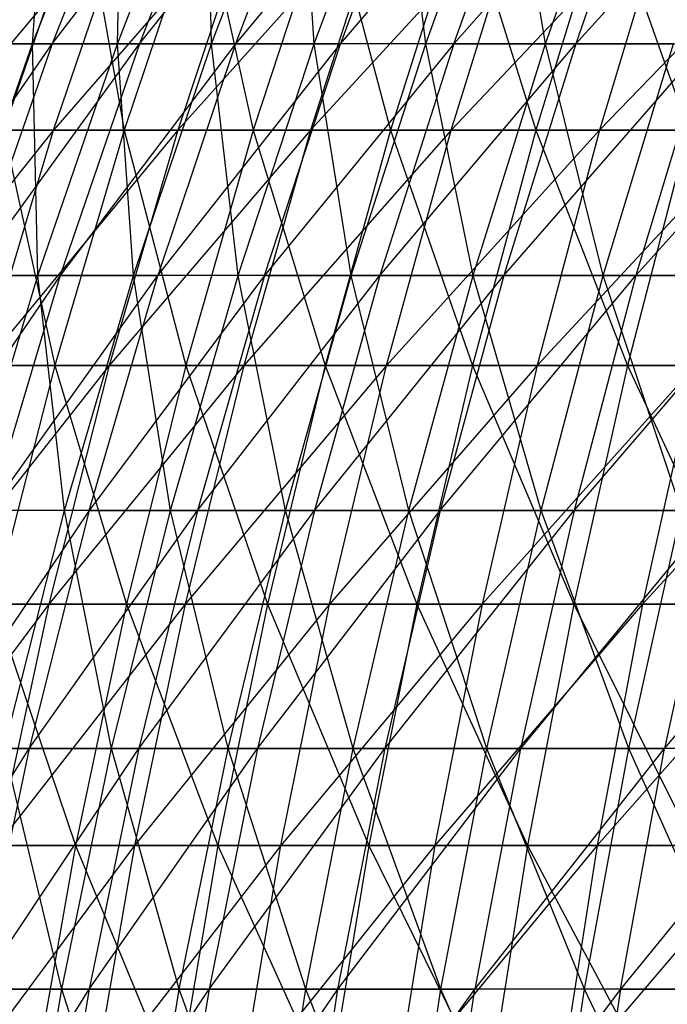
# Model space of a CAD drawing. Extents: x -125 to 125, y -143 to 0.
# Tile 184 of 256: x -49 to -42, y -71 to -61. Entities that reach past the tile are written whole.
import ezdxf

# ---------------------------------------------------------------- set-up
doc = ezdxf.new("R2010")
doc.units = 0
doc.header["$LTSCALE"] = 25.4
doc.layers.get('0').update_dxf_attribs({"linetype": 'CONTINUOUS'})

# ---------------------------------------------------------------- blocks, each defined once
blk = doc.blocks.new('NL2500027000_STL_3')
at = {"color": 0}
for p, q in [((-48.5577, -61.0807, 18.5895), (-47.6488, -58.7837, 18.2415)), ((-48.5577, -61.0807, 18.5895), (-47.6488, -58.7837, 18.2415)), ((-48.5577, -61.0807, 18.5895), (-48.3992, -58.7837, 16.1457)), ((-48.5577, -61.0807, 18.5895), (-48.3992, -58.7837, 16.1457)), ((-47.4542, -58.7837, -18.742), (-48.3594, -61.0807, -19.0995)), ((-48.3594, -61.0807, -19.0995), (-46.5915, -58.7837, -20.7941)), ((-47.4542, -58.7837, -18.742), (-48.3594, -61.0807, -19.0995)), ((-48.3594, -61.0807, -19.0995), (-46.5915, -58.7837, -20.7941)), ((-47.7006, -61.0807, 20.6898), (-46.8078, -58.7837, 20.3026)), ((-47.7006, -61.0807, 20.6898), (-46.8078, -58.7837, 20.3026)), ((-47.7006, -61.0807, 20.6898), (-47.6488, -58.7837, 18.2415)), ((-47.7006, -61.0807, 20.6898), (-47.6488, -58.7837, 18.2415)), ((-46.5915, -58.7837, -20.7941), (-47.4802, -61.0807, -21.1907)), ((-47.4802, -61.0807, -21.1907), (-45.6402, -58.7837, -22.8066)), ((-46.5915, -58.7837, -20.7941), (-47.4802, -61.0807, -21.1907)), ((-47.4802, -61.0807, -21.1907), (-45.6402, -58.7837, -22.8066)), ((-46.7527, -61.0807, 22.7508), (-46.8078, -58.7837, 20.3026)), ((-46.7527, -61.0807, 22.7508), (-46.8078, -58.7837, 20.3026)), ((-46.7527, -61.0807, 22.7508), (-45.8777, -58.7837, 22.325)), ((-46.7527, -61.0807, 22.7508), (-45.8777, -58.7837, 22.325)), ((-44.6019, -58.7837, -24.7757), (-46.5107, -61.0807, -23.2416)), ((-45.6402, -58.7837, -22.8066), (-46.5107, -61.0807, -23.2416)), ((-44.6019, -58.7837, -24.7757), (-46.5107, -61.0807, -23.2416)), ((-45.6402, -58.7837, -22.8066), (-46.5107, -61.0807, -23.2416)), ((-45.7159, -61.0807, 24.7685), (-45.8777, -58.7837, 22.325)), ((-45.7159, -61.0807, 24.7685), (-45.8777, -58.7837, 22.325)), ((-45.7159, -61.0807, 24.7685), (-44.8602, -58.7837, 24.3049)), ((-45.7159, -61.0807, 24.7685), (-44.8602, -58.7837, 24.3049)), ((-44.6019, -58.7837, -24.7757), (-45.4526, -61.0807, -25.2483)), ((-45.4526, -61.0807, -25.2483), (-43.4788, -58.7837, -26.6976)), ((-44.6019, -58.7837, -24.7757), (-45.4526, -61.0807, -25.2483)), ((-45.4526, -61.0807, -25.2483), (-43.4788, -58.7837, -26.6976)), ((-44.592, -61.0807, 26.739), (-44.8602, -58.7837, 24.3049)), ((-44.592, -61.0807, 26.739), (-44.8602, -58.7837, 24.3049)), ((-44.592, -61.0807, 26.739), (-43.7573, -58.7837, 26.2385)), ((-44.592, -61.0807, 26.739), (-43.7573, -58.7837, 26.2385)), ((-42.2728, -58.7837, -28.5687), (-44.3081, -61.0807, -27.2069)), ((-44.3081, -61.0807, -27.2069), (-43.4788, -58.7837, -26.6976)), ((-44.3081, -61.0807, -27.2069), (-43.4788, -58.7837, -26.6976)), ((-42.2728, -58.7837, -28.5687), (-44.3081, -61.0807, -27.2069)), ((-43.3832, -61.0807, 28.6586), (-43.7573, -58.7837, 26.2385)), ((-43.3832, -61.0807, 28.6586), (-43.7573, -58.7837, 26.2385)), ((-43.3832, -61.0807, 28.6586), (-42.5712, -58.7837, 28.1222)), ((-43.3832, -61.0807, 28.6586), (-42.5712, -58.7837, 28.1222)), ((-42.2728, -58.7837, -28.5687), (-43.0792, -61.0807, -29.1137)), ((-43.0792, -61.0807, -29.1137), (-40.9865, -58.7837, -30.3855)), ((-42.2728, -58.7837, -28.5687), (-43.0792, -61.0807, -29.1137)), ((-43.0792, -61.0807, -29.1137), (-40.9865, -58.7837, -30.3855)), ((-47.5504, -59.6165, -28.2475), (-49.5139, -61.9532, -26.6566)), ((-47.5504, -59.6165, -28.2475), (-49.5139, -61.9532, -26.6566)), ((-48.0469, -59.6165, 27.3945), (-48.851, -61.9532, 27.8529)), ((-48.0469, -59.6165, 27.3945), (-48.851, -61.9532, 27.8529)), ((-46.3173, -59.6165, -30.227), (-48.3462, -61.9532, -28.7203)), ((-48.3462, -61.9532, -28.7203), (-47.5504, -59.6165, -28.2475)), ((-46.3173, -59.6165, -30.227), (-48.3462, -61.9532, -28.7203)), ((-48.3462, -61.9532, -28.7203), (-47.5504, -59.6165, -28.2475)), ((-48.0469, -59.6165, 27.3945), (-47.6334, -61.9532, 29.8875)), ((-48.0469, -59.6165, 27.3945), (-47.6334, -61.9532, 29.8875)), ((-46.8494, -59.6165, 29.3956), (-47.6334, -61.9532, 29.8875)), ((-46.8494, -59.6165, 29.3956), (-47.6334, -61.9532, 29.8875)), ((-46.3173, -59.6165, -30.227), (-47.0925, -61.9532, -30.7328)), ((-45.0019, -59.6165, -32.1527), (-47.0925, -61.9532, -30.7328)), ((-46.3173, -59.6165, -30.227), (-47.0925, -61.9532, -30.7328)), ((-45.0019, -59.6165, -32.1527), (-47.0925, -61.9532, -30.7328)), ((-46.8494, -59.6165, 29.3956), (-46.3311, -61.9532, 31.869)), ((-46.8494, -59.6165, 29.3956), (-46.3311, -61.9532, 31.869)), ((-45.5685, -59.6165, 31.3445), (-46.3311, -61.9532, 31.869)), ((-45.5685, -59.6165, 31.3445), (-46.3311, -61.9532, 31.869)), ((-45.0019, -59.6165, -32.1527), (-45.755, -61.9532, -32.6908)), ((-43.6064, -59.6165, -34.0212), (-45.755, -61.9532, -32.6908)), ((-45.0019, -59.6165, -32.1527), (-45.755, -61.9532, -32.6908)), ((-43.6064, -59.6165, -34.0212), (-45.755, -61.9532, -32.6908)), ((-45.5685, -59.6165, 31.3445), (-44.9464, -61.9532, 33.7939)), ((-45.5685, -59.6165, 31.3445), (-44.9464, -61.9532, 33.7939)), ((-44.2066, -59.6165, 33.2376), (-44.9464, -61.9532, 33.7939)), ((-44.2066, -59.6165, 33.2376), (-44.9464, -61.9532, 33.7939)), ((-42.1334, -59.6165, -35.8293), (-44.3362, -61.9532, -34.5906)), ((-44.3362, -61.9532, -34.5906), (-43.6064, -59.6165, -34.0212)), ((-42.1334, -59.6165, -35.8293), (-44.3362, -61.9532, -34.5906)), ((-44.3362, -61.9532, -34.5906), (-43.6064, -59.6165, -34.0212)), ((-44.2066, -59.6165, 33.2376), (-43.4818, -61.9532, 35.6586)), ((-44.2066, -59.6165, 33.2376), (-43.4818, -61.9532, 35.6586)), ((-42.7661, -59.6165, 35.0717), (-43.4818, -61.9532, 35.6586)), ((-42.7661, -59.6165, 35.0717), (-43.4818, -61.9532, 35.6586)), ((-42.1334, -59.6165, -35.8293), (-42.8386, -61.9532, -36.4289)), ((-40.5856, -59.6165, -37.5736), (-42.8386, -61.9532, -36.4289)), ((-42.1334, -59.6165, -35.8293), (-42.8386, -61.9532, -36.4289)), ((-40.5856, -59.6165, -37.5736), (-42.8386, -61.9532, -36.4289)), ((-42.7661, -59.6165, 35.0717), (-41.9399, -61.9532, 37.4599)), ((-42.7661, -59.6165, 35.0717), (-41.9399, -61.9532, 37.4599)), ((-49.9737, -63.4167, -17.2576), (-48.3594, -61.0807, -19.0995)), ((-49.9737, -63.4167, -17.2576), (-48.3594, -61.0807, -19.0995)), ((-49.3751, -63.4167, 18.9024), (-48.5577, -61.0807, 18.5895)), ((-49.3751, -63.4167, 18.9024), (-48.5577, -61.0807, 18.5895)), ((-48.5577, -61.0807, 18.5895), (-49.3223, -61.0807, 16.4537)), ((-48.5577, -61.0807, 18.5895), (-49.3223, -61.0807, 16.4537)), ((-48.3594, -61.0807, -19.0995), (-49.1734, -63.4167, -19.421)), ((-49.1734, -63.4167, -19.421), (-47.4802, -61.0807, -21.1907)), ((-48.3594, -61.0807, -19.0995), (-49.1734, -63.4167, -19.421)), ((-49.1734, -63.4167, -19.421), (-47.4802, -61.0807, -21.1907)), ((-49.1464, -61.0807, -16.9719), (-48.3594, -61.0807, -19.0995)), ((-49.1464, -61.0807, -16.9719), (-48.3594, -61.0807, -19.0995)), ((-47.7006, -61.0807, 20.6898), (-48.5577, -61.0807, 18.5895)), ((-47.7006, -61.0807, 20.6898), (-48.5577, -61.0807, 18.5895)), ((-48.5036, -63.4167, 21.0381), (-48.5577, -61.0807, 18.5895)), ((-48.5036, -63.4167, 21.0381), (-48.5577, -61.0807, 18.5895)), ((-48.5036, -63.4167, 21.0381), (-47.7006, -61.0807, 20.6898)), ((-48.5036, -63.4167, 21.0381), (-47.7006, -61.0807, 20.6898)), ((-48.3594, -61.0807, -19.0995), (-47.4802, -61.0807, -21.1907)), ((-48.3594, -61.0807, -19.0995), (-47.4802, -61.0807, -21.1907)), ((-46.5107, -61.0807, -23.2416), (-48.2794, -63.4167, -21.5474)), ((-47.4802, -61.0807, -21.1907), (-48.2794, -63.4167, -21.5474)), ((-46.5107, -61.0807, -23.2416), (-48.2794, -63.4167, -21.5474)), ((-47.4802, -61.0807, -21.1907), (-48.2794, -63.4167, -21.5474)), ((-46.7527, -61.0807, 22.7508), (-47.7006, -61.0807, 20.6898)), ((-46.7527, -61.0807, 22.7508), (-47.7006, -61.0807, 20.6898)), ((-47.5397, -63.4167, 23.1338), (-47.7006, -61.0807, 20.6898)), ((-47.5397, -63.4167, 23.1338), (-47.7006, -61.0807, 20.6898)), ((-47.5397, -63.4167, 23.1338), (-46.7527, -61.0807, 22.7508)), ((-47.5397, -63.4167, 23.1338), (-46.7527, -61.0807, 22.7508)), ((-47.4802, -61.0807, -21.1907), (-46.5107, -61.0807, -23.2416)), ((-47.4802, -61.0807, -21.1907), (-46.5107, -61.0807, -23.2416)), ((-46.5107, -61.0807, -23.2416), (-47.2936, -63.4167, -23.6329)), ((-47.2936, -63.4167, -23.6329), (-45.4526, -61.0807, -25.2483)), ((-46.5107, -61.0807, -23.2416), (-47.2936, -63.4167, -23.6329)), ((-47.2936, -63.4167, -23.6329), (-45.4526, -61.0807, -25.2483)), ((-45.7159, -61.0807, 24.7685), (-46.7527, -61.0807, 22.7508)), ((-45.7159, -61.0807, 24.7685), (-46.7527, -61.0807, 22.7508)), ((-46.4854, -63.4167, 25.1854), (-46.7527, -61.0807, 22.7508)), ((-46.4854, -63.4167, 25.1854), (-46.7527, -61.0807, 22.7508)), ((-46.5107, -61.0807, -23.2416), (-45.4526, -61.0807, -25.2483)), ((-46.5107, -61.0807, -23.2416), (-45.4526, -61.0807, -25.2483)), ((-46.4854, -63.4167, 25.1854), (-45.7159, -61.0807, 24.7685)), ((-46.4854, -63.4167, 25.1854), (-45.7159, -61.0807, 24.7685)), ((-44.3081, -61.0807, -27.2069), (-46.2177, -63.4167, -25.6733)), ((-46.2177, -63.4167, -25.6733), (-45.4526, -61.0807, -25.2483)), ((-46.2177, -63.4167, -25.6733), (-45.4526, -61.0807, -25.2483)), ((-44.3081, -61.0807, -27.2069), (-46.2177, -63.4167, -25.6733)), ((-44.592, -61.0807, 26.739), (-45.7159, -61.0807, 24.7685)), ((-44.592, -61.0807, 26.739), (-45.7159, -61.0807, 24.7685)), ((-45.3426, -63.4167, 27.1891), (-45.7159, -61.0807, 24.7685)), ((-45.3426, -63.4167, 27.1891), (-45.7159, -61.0807, 24.7685)), ((-44.3081, -61.0807, -27.2069), (-45.4526, -61.0807, -25.2483)), ((-44.3081, -61.0807, -27.2069), (-45.4526, -61.0807, -25.2483)), ((-45.3426, -63.4167, 27.1891), (-44.592, -61.0807, 26.739)), ((-45.3426, -63.4167, 27.1891), (-44.592, -61.0807, 26.739)), ((-44.3081, -61.0807, -27.2069), (-45.0539, -63.4167, -27.6648)), ((-45.0539, -63.4167, -27.6648), (-43.0792, -61.0807, -29.1137)), ((-44.3081, -61.0807, -27.2069), (-45.0539, -63.4167, -27.6648)), ((-45.0539, -63.4167, -27.6648), (-43.0792, -61.0807, -29.1137)), ((-43.3832, -61.0807, 28.6586), (-44.592, -61.0807, 26.739)), ((-43.3832, -61.0807, 28.6586), (-44.592, -61.0807, 26.739)), ((-44.1135, -63.4167, 29.141), (-44.592, -61.0807, 26.739)), ((-44.1135, -63.4167, 29.141), (-44.592, -61.0807, 26.739)), ((-44.3081, -61.0807, -27.2069), (-43.0792, -61.0807, -29.1137)), ((-44.3081, -61.0807, -27.2069), (-43.0792, -61.0807, -29.1137)), ((-44.1135, -63.4167, 29.141), (-43.3832, -61.0807, 28.6586)), ((-44.1135, -63.4167, 29.141), (-43.3832, -61.0807, 28.6586)), ((-43.0792, -61.0807, -29.1137), (-43.8043, -63.4167, -29.6037)), ((-43.8043, -63.4167, -29.6037), (-41.7682, -61.0807, -30.965)), ((-43.0792, -61.0807, -29.1137), (-43.8043, -63.4167, -29.6037)), ((-43.8043, -63.4167, -29.6037), (-41.7682, -61.0807, -30.965)), ((-42.0918, -61.0807, 30.5237), (-43.3832, -61.0807, 28.6586)), ((-42.0918, -61.0807, 30.5237), (-43.3832, -61.0807, 28.6586)), ((-42.8004, -63.4167, 31.0375), (-43.3832, -61.0807, 28.6586)), ((-42.8004, -63.4167, 31.0375), (-43.3832, -61.0807, 28.6586)), ((-43.0792, -61.0807, -29.1137), (-41.7682, -61.0807, -30.965)), ((-43.0792, -61.0807, -29.1137), (-41.7682, -61.0807, -30.965)), ((-42.8004, -63.4167, 31.0375), (-42.0918, -61.0807, 30.5237)), ((-42.8004, -63.4167, 31.0375), (-42.0918, -61.0807, 30.5237)), ((-41.7682, -61.0807, -30.965), (-42.4713, -63.4167, -31.4863)), ((-42.4713, -63.4167, -31.4863), (-40.3778, -61.0807, -32.7575)), ((-41.7682, -61.0807, -30.965), (-42.4713, -63.4167, -31.4863)), ((-42.4713, -63.4167, -31.4863), (-40.3778, -61.0807, -32.7575)), ((-48.3462, -61.9532, -28.7203), (-50.2421, -64.3266, -27.0486)), ((-48.3462, -61.9532, -28.7203), (-50.2421, -64.3266, -27.0486)), ((-48.3462, -61.9532, -28.7203), (-49.5139, -61.9532, -26.6566)), ((-48.3462, -61.9532, -28.7203), (-49.5139, -61.9532, -26.6566)), ((-47.0925, -61.9532, -30.7328), (-49.0571, -64.3266, -29.1426)), ((-49.0571, -64.3266, -29.1426), (-48.3462, -61.9532, -28.7203)), ((-47.0925, -61.9532, -30.7328), (-49.0571, -64.3266, -29.1426)), ((-49.0571, -64.3266, -29.1426), (-48.3462, -61.9532, -28.7203)), ((-48.851, -61.9532, 27.8529), (-47.6334, -61.9532, 29.8875)), ((-48.851, -61.9532, 27.8529), (-47.6334, -61.9532, 29.8875)), ((-48.851, -61.9532, 27.8529), (-48.3339, -64.3266, 30.327)), ((-48.851, -61.9532, 27.8529), (-48.3339, -64.3266, 30.327)), ((-47.0925, -61.9532, -30.7328), (-48.3462, -61.9532, -28.7203)), ((-47.0925, -61.9532, -30.7328), (-48.3462, -61.9532, -28.7203)), ((-47.6334, -61.9532, 29.8875), (-48.3339, -64.3266, 30.327)), ((-47.6334, -61.9532, 29.8875), (-48.3339, -64.3266, 30.327)), ((-47.0925, -61.9532, -30.7328), (-47.785, -64.3266, -31.1848)), ((-45.755, -61.9532, -32.6908), (-47.785, -64.3266, -31.1848)), ((-47.0925, -61.9532, -30.7328), (-47.785, -64.3266, -31.1848)), ((-45.755, -61.9532, -32.6908), (-47.785, -64.3266, -31.1848)), ((-47.6334, -61.9532, 29.8875), (-46.3311, -61.9532, 31.869)), ((-47.6334, -61.9532, 29.8875), (-46.3311, -61.9532, 31.869)), ((-47.6334, -61.9532, 29.8875), (-47.0124, -64.3266, 32.3377)), ((-47.6334, -61.9532, 29.8875), (-47.0124, -64.3266, 32.3377)), ((-45.755, -61.9532, -32.6908), (-47.0925, -61.9532, -30.7328)), ((-45.755, -61.9532, -32.6908), (-47.0925, -61.9532, -30.7328)), ((-46.3311, -61.9532, 31.869), (-47.0124, -64.3266, 32.3377)), ((-46.3311, -61.9532, 31.869), (-47.0124, -64.3266, 32.3377)), ((-45.755, -61.9532, -32.6908), (-46.4278, -64.3266, -33.1715)), ((-44.3362, -61.9532, -34.5906), (-46.4278, -64.3266, -33.1715)), ((-45.755, -61.9532, -32.6908), (-46.4278, -64.3266, -33.1715)), ((-44.3362, -61.9532, -34.5906), (-46.4278, -64.3266, -33.1715)), ((-46.3311, -61.9532, 31.869), (-44.9464, -61.9532, 33.7939)), ((-46.3311, -61.9532, 31.869), (-44.9464, -61.9532, 33.7939)), ((-46.3311, -61.9532, 31.869), (-45.6074, -64.3266, 34.2908)), ((-46.3311, -61.9532, 31.869), (-45.6074, -64.3266, 34.2908)), ((-44.3362, -61.9532, -34.5906), (-45.755, -61.9532, -32.6908)), ((-44.3362, -61.9532, -34.5906), (-45.755, -61.9532, -32.6908)), ((-44.9464, -61.9532, 33.7939), (-45.6074, -64.3266, 34.2908)), ((-44.9464, -61.9532, 33.7939), (-45.6074, -64.3266, 34.2908)), ((-42.8386, -61.9532, -36.4289), (-44.9882, -64.3266, -35.0992)), ((-44.9882, -64.3266, -35.0992), (-44.3362, -61.9532, -34.5906)), ((-42.8386, -61.9532, -36.4289), (-44.9882, -64.3266, -35.0992)), ((-44.9882, -64.3266, -35.0992), (-44.3362, -61.9532, -34.5906)), ((-44.9464, -61.9532, 33.7939), (-43.4818, -61.9532, 35.6586)), ((-44.9464, -61.9532, 33.7939), (-43.4818, -61.9532, 35.6586)), ((-44.9464, -61.9532, 33.7939), (-44.1213, -64.3266, 36.183)), ((-44.9464, -61.9532, 33.7939), (-44.1213, -64.3266, 36.183)), ((-42.8386, -61.9532, -36.4289), (-44.3362, -61.9532, -34.5906)), ((-42.8386, -61.9532, -36.4289), (-44.3362, -61.9532, -34.5906)), ((-43.4818, -61.9532, 35.6586), (-44.1213, -64.3266, 36.183)), ((-43.4818, -61.9532, 35.6586), (-44.1213, -64.3266, 36.183)), ((-43.4818, -61.9532, 35.6586), (-41.9399, -61.9532, 37.4599)), ((-43.4818, -61.9532, 35.6586), (-41.9399, -61.9532, 37.4599)), ((-43.4818, -61.9532, 35.6586), (-42.5567, -64.3266, 38.0108)), ((-43.4818, -61.9532, 35.6586), (-42.5567, -64.3266, 38.0108)), ((-42.8386, -61.9532, -36.4289), (-43.4685, -64.3266, -36.9646)), ((-41.2648, -61.9532, -38.2024), (-43.4685, -64.3266, -36.9646)), ((-42.8386, -61.9532, -36.4289), (-43.4685, -64.3266, -36.9646)), ((-41.2648, -61.9532, -38.2024), (-43.4685, -64.3266, -36.9646)), ((-41.2648, -61.9532, -38.2024), (-42.8386, -61.9532, -36.4289)), ((-41.2648, -61.9532, -38.2024), (-42.8386, -61.9532, -36.4289)), ((-41.9399, -61.9532, 37.4599), (-42.5567, -64.3266, 38.0108)), ((-41.9399, -61.9532, 37.4599), (-42.5567, -64.3266, 38.0108)), ((-48.2794, -63.4167, -21.5474), (-49.8948, -65.7877, -19.706)), ((-48.2794, -63.4167, -21.5474), (-49.8948, -65.7877, -19.706)), ((-48.5036, -63.4167, 21.0381), (-49.3751, -63.4167, 18.9024)), ((-48.5036, -63.4167, 21.0381), (-49.3751, -63.4167, 18.9024)), ((-49.2152, -65.7877, 21.3468), (-48.5036, -63.4167, 21.0381)), ((-49.2152, -65.7877, 21.3468), (-48.5036, -63.4167, 21.0381)), ((-49.1734, -63.4167, -19.421), (-48.2794, -63.4167, -21.5474)), ((-49.1734, -63.4167, -19.421), (-48.2794, -63.4167, -21.5474)), ((-48.2794, -63.4167, -21.5474), (-48.9878, -65.7877, -21.8636)), ((-48.9878, -65.7877, -21.8636), (-47.2936, -63.4167, -23.6329)), ((-48.2794, -63.4167, -21.5474), (-48.9878, -65.7877, -21.8636)), ((-48.9878, -65.7877, -21.8636), (-47.2936, -63.4167, -23.6329)), ((-47.5397, -63.4167, 23.1338), (-48.5036, -63.4167, 21.0381)), ((-47.5397, -63.4167, 23.1338), (-48.5036, -63.4167, 21.0381)), ((-48.2372, -65.7877, 23.4732), (-48.5036, -63.4167, 21.0381)), ((-48.2372, -65.7877, 23.4732), (-48.5036, -63.4167, 21.0381)), ((-48.2794, -63.4167, -21.5474), (-47.2936, -63.4167, -23.6329)), ((-48.2794, -63.4167, -21.5474), (-47.2936, -63.4167, -23.6329)), ((-48.2372, -65.7877, 23.4732), (-47.5397, -63.4167, 23.1338)), ((-48.2372, -65.7877, 23.4732), (-47.5397, -63.4167, 23.1338)), ((-46.2177, -63.4167, -25.6733), (-47.9875, -65.7877, -23.9796)), ((-47.9875, -65.7877, -23.9796), (-47.2936, -63.4167, -23.6329)), ((-47.9875, -65.7877, -23.9796), (-47.2936, -63.4167, -23.6329)), ((-46.2177, -63.4167, -25.6733), (-47.9875, -65.7877, -23.9796)), ((-46.4854, -63.4167, 25.1854), (-47.5397, -63.4167, 23.1338)), ((-46.4854, -63.4167, 25.1854), (-47.5397, -63.4167, 23.1338)), ((-47.1674, -65.7877, 25.5549), (-47.5397, -63.4167, 23.1338)), ((-47.1674, -65.7877, 25.5549), (-47.5397, -63.4167, 23.1338)), ((-46.2177, -63.4167, -25.6733), (-47.2936, -63.4167, -23.6329)), ((-46.2177, -63.4167, -25.6733), (-47.2936, -63.4167, -23.6329)), ((-47.1674, -65.7877, 25.5549), (-46.4854, -63.4167, 25.1854)), ((-47.1674, -65.7877, 25.5549), (-46.4854, -63.4167, 25.1854)), ((-46.2177, -63.4167, -25.6733), (-46.8958, -65.7877, -26.0499)), ((-46.8958, -65.7877, -26.0499), (-45.0539, -63.4167, -27.6648)), ((-46.2177, -63.4167, -25.6733), (-46.8958, -65.7877, -26.0499)), ((-46.8958, -65.7877, -26.0499), (-45.0539, -63.4167, -27.6648)), ((-45.3426, -63.4167, 27.1891), (-46.4854, -63.4167, 25.1854)), ((-45.3426, -63.4167, 27.1891), (-46.4854, -63.4167, 25.1854)), ((-46.0078, -65.7877, 27.588), (-46.4854, -63.4167, 25.1854)), ((-46.0078, -65.7877, 27.588), (-46.4854, -63.4167, 25.1854)), ((-46.2177, -63.4167, -25.6733), (-45.0539, -63.4167, -27.6648)), ((-46.2177, -63.4167, -25.6733), (-45.0539, -63.4167, -27.6648)), ((-46.0078, -65.7877, 27.588), (-45.3426, -63.4167, 27.1891)), ((-46.0078, -65.7877, 27.588), (-45.3426, -63.4167, 27.1891)), ((-45.0539, -63.4167, -27.6648), (-45.7149, -65.7877, -28.0707)), ((-45.7149, -65.7877, -28.0707), (-43.8043, -63.4167, -29.6037)), ((-45.0539, -63.4167, -27.6648), (-45.7149, -65.7877, -28.0707)), ((-45.7149, -65.7877, -28.0707), (-43.8043, -63.4167, -29.6037)), ((-44.1135, -63.4167, 29.141), (-45.3426, -63.4167, 27.1891)), ((-44.1135, -63.4167, 29.141), (-45.3426, -63.4167, 27.1891)), ((-44.7607, -65.7877, 29.5686), (-45.3426, -63.4167, 27.1891)), ((-44.7607, -65.7877, 29.5686), (-45.3426, -63.4167, 27.1891)), ((-45.0539, -63.4167, -27.6648), (-43.8043, -63.4167, -29.6037)), ((-45.0539, -63.4167, -27.6648), (-43.8043, -63.4167, -29.6037)), ((-44.7607, -65.7877, 29.5686), (-44.1135, -63.4167, 29.141)), ((-44.7607, -65.7877, 29.5686), (-44.1135, -63.4167, 29.141)), ((-43.8043, -63.4167, -29.6037), (-44.447, -65.7877, -30.0381)), ((-44.447, -65.7877, -30.0381), (-42.4713, -63.4167, -31.4863)), ((-43.8043, -63.4167, -29.6037), (-44.447, -65.7877, -30.0381)), ((-44.447, -65.7877, -30.0381), (-42.4713, -63.4167, -31.4863)), ((-42.8004, -63.4167, 31.0375), (-44.1135, -63.4167, 29.141)), ((-42.8004, -63.4167, 31.0375), (-44.1135, -63.4167, 29.141)), ((-43.4283, -65.7877, 31.4929), (-44.1135, -63.4167, 29.141)), ((-43.4283, -65.7877, 31.4929), (-44.1135, -63.4167, 29.141)), ((-43.8043, -63.4167, -29.6037), (-42.4713, -63.4167, -31.4863)), ((-43.8043, -63.4167, -29.6037), (-42.4713, -63.4167, -31.4863)), ((-43.4283, -65.7877, 31.4929), (-42.8004, -63.4167, 31.0375)), ((-43.4283, -65.7877, 31.4929), (-42.8004, -63.4167, 31.0375)), ((-42.4713, -63.4167, -31.4863), (-43.0944, -65.7877, -31.9482)), ((-43.0944, -65.7877, -31.9482), (-41.0575, -63.4167, -33.3089)), ((-42.4713, -63.4167, -31.4863), (-43.0944, -65.7877, -31.9482)), ((-43.0944, -65.7877, -31.9482), (-41.0575, -63.4167, -33.3089)), ((-41.4058, -63.4167, 32.8749), (-42.8004, -63.4167, 31.0375)), ((-41.4058, -63.4167, 32.8749), (-42.8004, -63.4167, 31.0375)), ((-42.0133, -65.7877, 33.3572), (-42.8004, -63.4167, 31.0375)), ((-42.0133, -65.7877, 33.3572), (-42.8004, -63.4167, 31.0375)), ((-42.4713, -63.4167, -31.4863), (-41.0575, -63.4167, -33.3089)), ((-42.4713, -63.4167, -31.4863), (-41.0575, -63.4167, -33.3089)), ((-47.785, -64.3266, -31.1848), (-49.682, -66.7325, -29.5138)), ((-47.785, -64.3266, -31.1848), (-49.682, -66.7325, -29.5138)), ((-49.5694, -64.3266, 28.2625), (-48.3339, -64.3266, 30.327)), ((-49.5694, -64.3266, 28.2625), (-48.3339, -64.3266, 30.327)), ((-47.785, -64.3266, -31.1848), (-49.0571, -64.3266, -29.1426)), ((-47.785, -64.3266, -31.1848), (-49.0571, -64.3266, -29.1426)), ((-48.3339, -64.3266, 30.327), (-48.9495, -66.7325, 30.7133)), ((-48.3339, -64.3266, 30.327), (-48.9495, -66.7325, 30.7133)), ((-47.785, -64.3266, -31.1848), (-48.3936, -66.7325, -31.582)), ((-46.4278, -64.3266, -33.1715), (-48.3936, -66.7325, -31.582)), ((-47.785, -64.3266, -31.1848), (-48.3936, -66.7325, -31.582)), ((-46.4278, -64.3266, -33.1715), (-48.3936, -66.7325, -31.582)), ((-48.3339, -64.3266, 30.327), (-47.0124, -64.3266, 32.3377)), ((-48.3339, -64.3266, 30.327), (-47.0124, -64.3266, 32.3377)), ((-48.3339, -64.3266, 30.327), (-47.6112, -66.7325, 32.7496)), ((-48.3339, -64.3266, 30.327), (-47.6112, -66.7325, 32.7496)), ((-46.4278, -64.3266, -33.1715), (-47.785, -64.3266, -31.1848)), ((-46.4278, -64.3266, -33.1715), (-47.785, -64.3266, -31.1848)), ((-47.0124, -64.3266, 32.3377), (-47.6112, -66.7325, 32.7496)), ((-47.0124, -64.3266, 32.3377), (-47.6112, -66.7325, 32.7496)), ((-46.4278, -64.3266, -33.1715), (-47.0192, -66.7325, -33.594)), ((-44.9882, -64.3266, -35.0992), (-47.0192, -66.7325, -33.594)), ((-46.4278, -64.3266, -33.1715), (-47.0192, -66.7325, -33.594)), ((-44.9882, -64.3266, -35.0992), (-47.0192, -66.7325, -33.594)), ((-47.0124, -64.3266, 32.3377), (-45.6074, -64.3266, 34.2908)), ((-47.0124, -64.3266, 32.3377), (-45.6074, -64.3266, 34.2908)), ((-47.0124, -64.3266, 32.3377), (-46.1883, -66.7325, 34.7276)), ((-47.0124, -64.3266, 32.3377), (-46.1883, -66.7325, 34.7276)), ((-44.9882, -64.3266, -35.0992), (-46.4278, -64.3266, -33.1715)), ((-44.9882, -64.3266, -35.0992), (-46.4278, -64.3266, -33.1715)), ((-45.6074, -64.3266, 34.2908), (-46.1883, -66.7325, 34.7276)), ((-45.6074, -64.3266, 34.2908), (-46.1883, -66.7325, 34.7276)), ((-45.6074, -64.3266, 34.2908), (-44.1213, -64.3266, 36.183)), ((-45.6074, -64.3266, 34.2908), (-44.1213, -64.3266, 36.183)), ((-45.6074, -64.3266, 34.2908), (-44.6832, -66.7325, 36.6438)), ((-45.6074, -64.3266, 34.2908), (-44.6832, -66.7325, 36.6438)), ((-43.4685, -64.3266, -36.9646), (-45.5612, -66.7325, -35.5463)), ((-45.5612, -66.7325, -35.5463), (-44.9882, -64.3266, -35.0992)), ((-43.4685, -64.3266, -36.9646), (-45.5612, -66.7325, -35.5463)), ((-45.5612, -66.7325, -35.5463), (-44.9882, -64.3266, -35.0992)), ((-43.4685, -64.3266, -36.9646), (-44.9882, -64.3266, -35.0992)), ((-43.4685, -64.3266, -36.9646), (-44.9882, -64.3266, -35.0992)), ((-44.1213, -64.3266, 36.183), (-44.6832, -66.7325, 36.6438)), ((-44.1213, -64.3266, 36.183), (-44.6832, -66.7325, 36.6438)), ((-44.1213, -64.3266, 36.183), (-42.5567, -64.3266, 38.0108)), ((-44.1213, -64.3266, 36.183), (-42.5567, -64.3266, 38.0108)), ((-44.1213, -64.3266, 36.183), (-43.0987, -66.7325, 38.495)), ((-44.1213, -64.3266, 36.183), (-43.0987, -66.7325, 38.495)), ((-43.4685, -64.3266, -36.9646), (-44.0222, -66.7325, -37.4354)), ((-41.8716, -64.3266, -38.7642), (-44.0222, -66.7325, -37.4354)), ((-43.4685, -64.3266, -36.9646), (-44.0222, -66.7325, -37.4354)), ((-41.8716, -64.3266, -38.7642), (-44.0222, -66.7325, -37.4354)), ((-41.8716, -64.3266, -38.7642), (-43.4685, -64.3266, -36.9646)), ((-41.8716, -64.3266, -38.7642), (-43.4685, -64.3266, -36.9646)), ((-42.5567, -64.3266, 38.0108), (-43.0987, -66.7325, 38.495)), ((-42.5567, -64.3266, 38.0108), (-43.0987, -66.7325, 38.495)), ((-42.5567, -64.3266, 38.0108), (-40.9164, -64.3266, 39.7711)), ((-42.5567, -64.3266, 38.0108), (-40.9164, -64.3266, 39.7711)), ((-42.5567, -64.3266, 38.0108), (-41.4376, -66.7325, 40.2776)), ((-42.5567, -64.3266, 38.0108), (-41.4376, -66.7325, 40.2776)), ((-41.8716, -64.3266, -38.7642), (-42.4049, -66.7325, -39.258)), ((-40.2002, -64.3266, -40.4949), (-42.4049, -66.7325, -39.258)), ((-41.8716, -64.3266, -38.7642), (-42.4049, -66.7325, -39.258)), ((-40.2002, -64.3266, -40.4949), (-42.4049, -66.7325, -39.258)), ((-47.9875, -65.7877, -23.9796), (-49.6039, -68.1894, -22.1386)), ((-47.9875, -65.7877, -23.9796), (-49.6039, -68.1894, -22.1386)), ((-48.2372, -65.7877, 23.4732), (-49.2152, -65.7877, 21.3468)), ((-48.2372, -65.7877, 23.4732), (-49.2152, -65.7877, 21.3468)), ((-47.9875, -65.7877, -23.9796), (-48.9878, -65.7877, -21.8636)), ((-47.9875, -65.7877, -23.9796), (-48.9878, -65.7877, -21.8636)), ((-48.8439, -68.1894, 23.7684), (-48.2372, -65.7877, 23.4732)), ((-48.8439, -68.1894, 23.7684), (-48.2372, -65.7877, 23.4732)), ((-47.9875, -65.7877, -23.9796), (-48.5911, -68.1894, -24.2812)), ((-48.5911, -68.1894, -24.2812), (-46.8958, -65.7877, -26.0499)), ((-47.9875, -65.7877, -23.9796), (-48.5911, -68.1894, -24.2812)), ((-48.5911, -68.1894, -24.2812), (-46.8958, -65.7877, -26.0499)), ((-47.1674, -65.7877, 25.5549), (-48.2372, -65.7877, 23.4732)), ((-47.1674, -65.7877, 25.5549), (-48.2372, -65.7877, 23.4732)), ((-47.7607, -68.1894, 25.8763), (-48.2372, -65.7877, 23.4732)), ((-47.7607, -68.1894, 25.8763), (-48.2372, -65.7877, 23.4732)), ((-47.9875, -65.7877, -23.9796), (-46.8958, -65.7877, -26.0499)), ((-47.9875, -65.7877, -23.9796), (-46.8958, -65.7877, -26.0499)), ((-47.7607, -68.1894, 25.8763), (-47.1674, -65.7877, 25.5549)), ((-47.7607, -68.1894, 25.8763), (-47.1674, -65.7877, 25.5549)), ((-46.8958, -65.7877, -26.0499), (-47.4857, -68.1894, -26.3776)), ((-47.4857, -68.1894, -26.3776), (-45.7149, -65.7877, -28.0707)), ((-46.8958, -65.7877, -26.0499), (-47.4857, -68.1894, -26.3776)), ((-47.4857, -68.1894, -26.3776), (-45.7149, -65.7877, -28.0707)), ((-46.0078, -65.7877, 27.588), (-47.1674, -65.7877, 25.5549)), ((-46.0078, -65.7877, 27.588), (-47.1674, -65.7877, 25.5549)), ((-46.5865, -68.1894, 27.935), (-47.1674, -65.7877, 25.5549)), ((-46.5865, -68.1894, 27.935), (-47.1674, -65.7877, 25.5549)), ((-46.8958, -65.7877, -26.0499), (-45.7149, -65.7877, -28.0707)), ((-46.8958, -65.7877, -26.0499), (-45.7149, -65.7877, -28.0707)), ((-46.5865, -68.1894, 27.935), (-46.0078, -65.7877, 27.588)), ((-46.5865, -68.1894, 27.935), (-46.0078, -65.7877, 27.588)), ((-45.7149, -65.7877, -28.0707), (-46.2899, -68.1894, -28.4238)), ((-46.2899, -68.1894, -28.4238), (-44.447, -65.7877, -30.0381)), ((-45.7149, -65.7877, -28.0707), (-46.2899, -68.1894, -28.4238)), ((-46.2899, -68.1894, -28.4238), (-44.447, -65.7877, -30.0381)), ((-44.7607, -65.7877, 29.5686), (-46.0078, -65.7877, 27.588)), ((-44.7607, -65.7877, 29.5686), (-46.0078, -65.7877, 27.588)), ((-45.3237, -68.1894, 29.9405), (-46.0078, -65.7877, 27.588)), ((-45.3237, -68.1894, 29.9405), (-46.0078, -65.7877, 27.588)), ((-45.7149, -65.7877, -28.0707), (-44.447, -65.7877, -30.0381)), ((-45.7149, -65.7877, -28.0707), (-44.447, -65.7877, -30.0381)), ((-45.3237, -68.1894, 29.9405), (-44.7607, -65.7877, 29.5686)), ((-45.3237, -68.1894, 29.9405), (-44.7607, -65.7877, 29.5686)), ((-44.447, -65.7877, -30.0381), (-45.006, -68.1894, -30.4159)), ((-45.006, -68.1894, -30.4159), (-43.0944, -65.7877, -31.9482)), ((-44.447, -65.7877, -30.0381), (-45.006, -68.1894, -30.4159)), ((-45.006, -68.1894, -30.4159), (-43.0944, -65.7877, -31.9482)), ((-43.4283, -65.7877, 31.4929), (-44.7607, -65.7877, 29.5686)), ((-43.4283, -65.7877, 31.4929), (-44.7607, -65.7877, 29.5686)), ((-43.9745, -68.1894, 31.889), (-44.7607, -65.7877, 29.5686)), ((-43.9745, -68.1894, 31.889), (-44.7607, -65.7877, 29.5686)), ((-44.447, -65.7877, -30.0381), (-43.0944, -65.7877, -31.9482)), ((-44.447, -65.7877, -30.0381), (-43.0944, -65.7877, -31.9482)), ((-43.9745, -68.1894, 31.889), (-43.4283, -65.7877, 31.4929)), ((-43.9745, -68.1894, 31.889), (-43.4283, -65.7877, 31.4929)), ((-41.6598, -65.7877, -33.7976), (-43.6365, -68.1894, -32.3501)), ((-43.0944, -65.7877, -31.9482), (-43.6365, -68.1894, -32.3501)), ((-41.6598, -65.7877, -33.7976), (-43.6365, -68.1894, -32.3501)), ((-43.0944, -65.7877, -31.9482), (-43.6365, -68.1894, -32.3501)), ((-42.0133, -65.7877, 33.3572), (-43.4283, -65.7877, 31.4929)), ((-42.0133, -65.7877, 33.3572), (-43.4283, -65.7877, 31.4929)), ((-42.5417, -68.1894, 33.7768), (-43.4283, -65.7877, 31.4929)), ((-42.5417, -68.1894, 33.7768), (-43.4283, -65.7877, 31.4929)), ((-43.0944, -65.7877, -31.9482), (-41.6598, -65.7877, -33.7976)), ((-43.0944, -65.7877, -31.9482), (-41.6598, -65.7877, -33.7976)), ((-42.5417, -68.1894, 33.7768), (-42.0133, -65.7877, 33.3572)), ((-42.5417, -68.1894, 33.7768), (-42.0133, -65.7877, 33.3572)), ((-41.6598, -65.7877, -33.7976), (-42.1838, -68.1894, -34.2227)), ((-42.1838, -68.1894, -34.2227), (-40.146, -65.7877, -35.5826)), ((-41.6598, -65.7877, -33.7976), (-42.1838, -68.1894, -34.2227)), ((-42.1838, -68.1894, -34.2227), (-40.146, -65.7877, -35.5826)), ((-48.3936, -66.7325, -31.582), (-50.2197, -69.1667, -29.8332)), ((-48.3936, -66.7325, -31.582), (-50.2197, -69.1667, -29.8332)), ((-48.3936, -66.7325, -31.582), (-49.682, -66.7325, -29.5138)), ((-48.3936, -66.7325, -31.582), (-49.682, -66.7325, -29.5138)), ((-48.9495, -66.7325, 30.7133), (-47.6112, -66.7325, 32.7496)), ((-48.9495, -66.7325, 30.7133), (-47.6112, -66.7325, 32.7496)), ((-48.9495, -66.7325, 30.7133), (-48.1265, -69.1667, 33.104)), ((-48.9495, -66.7325, 30.7133), (-48.1265, -69.1667, 33.104)), ((-48.3936, -66.7325, -31.582), (-48.9174, -69.1667, -31.9238)), ((-47.0192, -66.7325, -33.594), (-48.9174, -69.1667, -31.9238)), ((-48.3936, -66.7325, -31.582), (-48.9174, -69.1667, -31.9238)), ((-47.0192, -66.7325, -33.594), (-48.9174, -69.1667, -31.9238)), ((-47.0192, -66.7325, -33.594), (-48.3936, -66.7325, -31.582)), ((-47.0192, -66.7325, -33.594), (-48.3936, -66.7325, -31.582)), ((-47.6112, -66.7325, 32.7496), (-48.1265, -69.1667, 33.104)), ((-47.6112, -66.7325, 32.7496), (-48.1265, -69.1667, 33.104)), ((-47.6112, -66.7325, 32.7496), (-46.1883, -66.7325, 34.7276)), ((-47.6112, -66.7325, 32.7496), (-46.1883, -66.7325, 34.7276)), ((-47.6112, -66.7325, 32.7496), (-46.6882, -69.1667, 35.1034)), ((-47.6112, -66.7325, 32.7496), (-46.6882, -69.1667, 35.1034)), ((-47.0192, -66.7325, -33.594), (-47.5281, -69.1667, -33.9576)), ((-45.5612, -66.7325, -35.5463), (-47.5281, -69.1667, -33.9576)), ((-47.0192, -66.7325, -33.594), (-47.5281, -69.1667, -33.9576)), ((-45.5612, -66.7325, -35.5463), (-47.5281, -69.1667, -33.9576)), ((-45.5612, -66.7325, -35.5463), (-47.0192, -66.7325, -33.594)), ((-45.5612, -66.7325, -35.5463), (-47.0192, -66.7325, -33.594)), ((-46.1883, -66.7325, 34.7276), (-46.6882, -69.1667, 35.1034)), ((-46.1883, -66.7325, 34.7276), (-46.6882, -69.1667, 35.1034)), ((-46.1883, -66.7325, 34.7276), (-44.6832, -66.7325, 36.6438)), ((-46.1883, -66.7325, 34.7276), (-44.6832, -66.7325, 36.6438)), ((-46.1883, -66.7325, 34.7276), (-45.1668, -69.1667, 37.0404)), ((-46.1883, -66.7325, 34.7276), (-45.1668, -69.1667, 37.0404)), ((-44.0222, -66.7325, -37.4354), (-46.0543, -69.1667, -35.931)), ((-46.0543, -69.1667, -35.931), (-45.5612, -66.7325, -35.5463)), ((-44.0222, -66.7325, -37.4354), (-46.0543, -69.1667, -35.931)), ((-46.0543, -69.1667, -35.931), (-45.5612, -66.7325, -35.5463)), ((-44.0222, -66.7325, -37.4354), (-45.5612, -66.7325, -35.5463)), ((-44.0222, -66.7325, -37.4354), (-45.5612, -66.7325, -35.5463)), ((-44.6832, -66.7325, 36.6438), (-45.1668, -69.1667, 37.0404)), ((-44.6832, -66.7325, 36.6438), (-45.1668, -69.1667, 37.0404)), ((-44.6832, -66.7325, 36.6438), (-43.0987, -66.7325, 38.495)), ((-44.6832, -66.7325, 36.6438), (-43.0987, -66.7325, 38.495)), ((-44.6832, -66.7325, 36.6438), (-43.5652, -69.1667, 38.9116)), ((-44.6832, -66.7325, 36.6438), (-43.5652, -69.1667, 38.9116)), ((-44.0222, -66.7325, -37.4354), (-44.4986, -69.1667, -37.8406)), ((-42.4049, -66.7325, -39.258), (-44.4986, -69.1667, -37.8406)), ((-44.0222, -66.7325, -37.4354), (-44.4986, -69.1667, -37.8406)), ((-42.4049, -66.7325, -39.258), (-44.4986, -69.1667, -37.8406)), ((-42.4049, -66.7325, -39.258), (-44.0222, -66.7325, -37.4354)), ((-42.4049, -66.7325, -39.258), (-44.0222, -66.7325, -37.4354)), ((-43.0987, -66.7325, 38.495), (-43.5652, -69.1667, 38.9116)), ((-43.0987, -66.7325, 38.495), (-43.5652, -69.1667, 38.9116)), ((-43.0987, -66.7325, 38.495), (-41.4376, -66.7325, 40.2776)), ((-43.0987, -66.7325, 38.495), (-41.4376, -66.7325, 40.2776)), ((-43.0987, -66.7325, 38.495), (-41.8861, -69.1667, 40.7135)), ((-43.0987, -66.7325, 38.495), (-41.8861, -69.1667, 40.7135)), ((-42.4049, -66.7325, -39.258), (-42.8638, -69.1667, -39.6828)), ((-40.7122, -66.7325, -41.0107), (-42.8638, -69.1667, -39.6828)), ((-42.4049, -66.7325, -39.258), (-42.8638, -69.1667, -39.6828)), ((-40.7122, -66.7325, -41.0107), (-42.8638, -69.1667, -39.6828)), ((-40.7122, -66.7325, -41.0107), (-42.4049, -66.7325, -39.258)), ((-40.7122, -66.7325, -41.0107), (-42.4049, -66.7325, -39.258)), ((-50.1269, -70.6174, -22.372), (-48.5911, -68.1894, -24.2812)), ((-50.1269, -70.6174, -22.372), (-48.5911, -68.1894, -24.2812)), ((-49.6039, -68.1894, -22.1386), (-48.5911, -68.1894, -24.2812)), ((-49.6039, -68.1894, -22.1386), (-48.5911, -68.1894, -24.2812)), ((-48.5911, -68.1894, -24.2812), (-49.1033, -70.6174, -24.5372)), ((-49.1033, -70.6174, -24.5372), (-47.4857, -68.1894, -26.3776)), ((-48.5911, -68.1894, -24.2812), (-49.1033, -70.6174, -24.5372)), ((-49.1033, -70.6174, -24.5372), (-47.4857, -68.1894, -26.3776)), ((-47.7607, -68.1894, 25.8763), (-48.8439, -68.1894, 23.7684)), ((-47.7607, -68.1894, 25.8763), (-48.8439, -68.1894, 23.7684)), ((-48.2642, -70.6174, 26.1491), (-48.8439, -68.1894, 23.7684)), ((-48.2642, -70.6174, 26.1491), (-48.8439, -68.1894, 23.7684)), ((-48.5911, -68.1894, -24.2812), (-47.4857, -68.1894, -26.3776)), ((-48.5911, -68.1894, -24.2812), (-47.4857, -68.1894, -26.3776)), ((-48.2642, -70.6174, 26.1491), (-47.7607, -68.1894, 25.8763)), ((-48.2642, -70.6174, 26.1491), (-47.7607, -68.1894, 25.8763)), ((-47.4857, -68.1894, -26.3776), (-47.9863, -70.6174, -26.6557)), ((-47.9863, -70.6174, -26.6557), (-46.2899, -68.1894, -28.4238)), ((-47.4857, -68.1894, -26.3776), (-47.9863, -70.6174, -26.6557)), ((-47.9863, -70.6174, -26.6557), (-46.2899, -68.1894, -28.4238)), ((-46.5865, -68.1894, 27.935), (-47.7607, -68.1894, 25.8763)), ((-46.5865, -68.1894, 27.935), (-47.7607, -68.1894, 25.8763)), ((-47.0776, -70.6174, 28.2295), (-47.7607, -68.1894, 25.8763)), ((-47.0776, -70.6174, 28.2295), (-47.7607, -68.1894, 25.8763)), ((-47.4857, -68.1894, -26.3776), (-46.2899, -68.1894, -28.4238)), ((-47.4857, -68.1894, -26.3776), (-46.2899, -68.1894, -28.4238)), ((-47.0776, -70.6174, 28.2295), (-46.5865, -68.1894, 27.935)), ((-47.0776, -70.6174, 28.2295), (-46.5865, -68.1894, 27.935)), ((-46.2899, -68.1894, -28.4238), (-46.7779, -70.6174, -28.7234)), ((-46.7779, -70.6174, -28.7234), (-45.006, -68.1894, -30.4159)), ((-46.2899, -68.1894, -28.4238), (-46.7779, -70.6174, -28.7234)), ((-46.7779, -70.6174, -28.7234), (-45.006, -68.1894, -30.4159)), ((-45.3237, -68.1894, 29.9405), (-46.5865, -68.1894, 27.935)), ((-45.3237, -68.1894, 29.9405), (-46.5865, -68.1894, 27.935)), ((-45.8015, -70.6174, 30.2561), (-46.5865, -68.1894, 27.935)), ((-45.8015, -70.6174, 30.2561), (-46.5865, -68.1894, 27.935)), ((-46.2899, -68.1894, -28.4238), (-45.006, -68.1894, -30.4159)), ((-46.2899, -68.1894, -28.4238), (-45.006, -68.1894, -30.4159)), ((-45.8015, -70.6174, 30.2561), (-45.3237, -68.1894, 29.9405)), ((-45.8015, -70.6174, 30.2561), (-45.3237, -68.1894, 29.9405)), ((-43.6365, -68.1894, -32.3501), (-45.4805, -70.6174, -30.7365)), ((-45.006, -68.1894, -30.4159), (-45.4805, -70.6174, -30.7365)), ((-43.6365, -68.1894, -32.3501), (-45.4805, -70.6174, -30.7365)), ((-45.006, -68.1894, -30.4159), (-45.4805, -70.6174, -30.7365)), ((-43.9745, -68.1894, 31.889), (-45.3237, -68.1894, 29.9405)), ((-43.9745, -68.1894, 31.889), (-45.3237, -68.1894, 29.9405)), ((-44.4381, -70.6174, 32.2252), (-45.3237, -68.1894, 29.9405)), ((-44.4381, -70.6174, 32.2252), (-45.3237, -68.1894, 29.9405)), ((-45.006, -68.1894, -30.4159), (-43.6365, -68.1894, -32.3501)), ((-45.006, -68.1894, -30.4159), (-43.6365, -68.1894, -32.3501)), ((-44.4381, -70.6174, 32.2252), (-43.9745, -68.1894, 31.889)), ((-44.4381, -70.6174, 32.2252), (-43.9745, -68.1894, 31.889)), ((-43.6365, -68.1894, -32.3501), (-44.0965, -70.6174, -32.6911)), ((-44.0965, -70.6174, -32.6911), (-42.1838, -68.1894, -34.2227)), ((-43.6365, -68.1894, -32.3501), (-44.0965, -70.6174, -32.6911)), ((-44.0965, -70.6174, -32.6911), (-42.1838, -68.1894, -34.2227)), ((-42.5417, -68.1894, 33.7768), (-43.9745, -68.1894, 31.889)), ((-42.5417, -68.1894, 33.7768), (-43.9745, -68.1894, 31.889)), ((-42.9902, -70.6174, 34.1328), (-43.9745, -68.1894, 31.889)), ((-42.9902, -70.6174, 34.1328), (-43.9745, -68.1894, 31.889)), ((-43.6365, -68.1894, -32.3501), (-42.1838, -68.1894, -34.2227)), ((-43.6365, -68.1894, -32.3501), (-42.1838, -68.1894, -34.2227)), ((-42.9902, -70.6174, 34.1328), (-42.5417, -68.1894, 33.7768)), ((-42.9902, -70.6174, 34.1328), (-42.5417, -68.1894, 33.7768)), ((-40.6509, -68.1894, -36.0301), (-42.6285, -70.6174, -34.5834)), ((-42.6285, -70.6174, -34.5834), (-42.1838, -68.1894, -34.2227)), ((-42.6285, -70.6174, -34.5834), (-42.1838, -68.1894, -34.2227)), ((-40.6509, -68.1894, -36.0301), (-42.6285, -70.6174, -34.5834)), ((-41.0279, -68.1894, 35.6003), (-42.5417, -68.1894, 33.7768)), ((-41.0279, -68.1894, 35.6003), (-42.5417, -68.1894, 33.7768)), ((-41.4604, -70.6174, 35.9756), (-42.5417, -68.1894, 33.7768)), ((-41.4604, -70.6174, 35.9756), (-42.5417, -68.1894, 33.7768)), ((-40.6509, -68.1894, -36.0301), (-42.1838, -68.1894, -34.2227)), ((-40.6509, -68.1894, -36.0301), (-42.1838, -68.1894, -34.2227)), ((-49.4793, -69.1667, 31.0457), (-48.1265, -69.1667, 33.104)), ((-49.4793, -69.1667, 31.0457), (-48.1265, -69.1667, 33.104)), ((-47.5281, -69.1667, -33.9576), (-49.3553, -71.625, -32.2096)), ((-47.5281, -69.1667, -33.9576), (-49.3553, -71.625, -32.2096)), ((-47.5281, -69.1667, -33.9576), (-48.9174, -69.1667, -31.9238)), ((-47.5281, -69.1667, -33.9576), (-48.9174, -69.1667, -31.9238)), ((-48.1265, -69.1667, 33.104), (-48.5573, -71.625, 33.4004)), ((-48.1265, -69.1667, 33.104), (-48.5573, -71.625, 33.4004)), ((-48.1265, -69.1667, 33.104), (-46.6882, -69.1667, 35.1034)), ((-48.1265, -69.1667, 33.104), (-46.6882, -69.1667, 35.1034)), ((-48.1265, -69.1667, 33.104), (-47.1061, -71.625, 35.4177)), ((-48.1265, -69.1667, 33.104), (-47.1061, -71.625, 35.4177)), ((-47.5281, -69.1667, -33.9576), (-47.9536, -71.625, -34.2616)), ((-46.0543, -69.1667, -35.931), (-47.9536, -71.625, -34.2616)), ((-47.5281, -69.1667, -33.9576), (-47.9536, -71.625, -34.2616)), ((-46.0543, -69.1667, -35.931), (-47.9536, -71.625, -34.2616)), ((-46.0543, -69.1667, -35.931), (-47.5281, -69.1667, -33.9576)), ((-46.0543, -69.1667, -35.931), (-47.5281, -69.1667, -33.9576)), ((-46.6882, -69.1667, 35.1034), (-47.1061, -71.625, 35.4177)), ((-46.6882, -69.1667, 35.1034), (-47.1061, -71.625, 35.4177)), ((-46.6882, -69.1667, 35.1034), (-45.1668, -69.1667, 37.0404)), ((-46.6882, -69.1667, 35.1034), (-45.1668, -69.1667, 37.0404)), ((-46.6882, -69.1667, 35.1034), (-45.5712, -71.625, 37.372)), ((-46.6882, -69.1667, 35.1034), (-45.5712, -71.625, 37.372)), ((-44.4986, -69.1667, -37.8406), (-46.4666, -71.625, -36.2527)), ((-46.4666, -71.625, -36.2527), (-46.0543, -69.1667, -35.931)), ((-44.4986, -69.1667, -37.8406), (-46.4666, -71.625, -36.2527)), ((-46.4666, -71.625, -36.2527), (-46.0543, -69.1667, -35.931)), ((-44.4986, -69.1667, -37.8406), (-46.0543, -69.1667, -35.931)), ((-44.4986, -69.1667, -37.8406), (-46.0543, -69.1667, -35.931)), ((-45.1668, -69.1667, 37.0404), (-45.5712, -71.625, 37.372)), ((-45.1668, -69.1667, 37.0404), (-45.5712, -71.625, 37.372)), ((-45.1668, -69.1667, 37.0404), (-43.5652, -69.1667, 38.9116)), ((-45.1668, -69.1667, 37.0404), (-43.5652, -69.1667, 38.9116)), ((-45.1668, -69.1667, 37.0404), (-43.9552, -71.625, 39.2599)), ((-45.1668, -69.1667, 37.0404), (-43.9552, -71.625, 39.2599)), ((-44.4986, -69.1667, -37.8406), (-44.897, -71.625, -38.1793)), ((-42.8638, -69.1667, -39.6828), (-44.897, -71.625, -38.1793)), ((-44.4986, -69.1667, -37.8406), (-44.897, -71.625, -38.1793)), ((-42.8638, -69.1667, -39.6828), (-44.897, -71.625, -38.1793)), ((-42.8638, -69.1667, -39.6828), (-44.4986, -69.1667, -37.8406)), ((-42.8638, -69.1667, -39.6828), (-44.4986, -69.1667, -37.8406)), ((-43.5652, -69.1667, 38.9116), (-43.9552, -71.625, 39.2599)), ((-43.5652, -69.1667, 38.9116), (-43.9552, -71.625, 39.2599)), ((-43.5652, -69.1667, 38.9116), (-41.8861, -69.1667, 40.7135)), ((-43.5652, -69.1667, 38.9116), (-41.8861, -69.1667, 40.7135)), ((-43.5652, -69.1667, 38.9116), (-42.261, -71.625, 41.078)), ((-43.5652, -69.1667, 38.9116), (-42.261, -71.625, 41.078)), ((-42.8638, -69.1667, -39.6828), (-43.2476, -71.625, -40.0381)), ((-41.1528, -69.1667, -41.4545), (-43.2476, -71.625, -40.0381)), ((-42.8638, -69.1667, -39.6828), (-43.2476, -71.625, -40.0381)), ((-41.1528, -69.1667, -41.4545), (-43.2476, -71.625, -40.0381)), ((-41.1528, -69.1667, -41.4545), (-42.8638, -69.1667, -39.6828)), ((-41.1528, -69.1667, -41.4545), (-42.8638, -69.1667, -39.6828)), ((-49.5233, -73.0675, -24.747), (-47.9863, -70.6174, -26.6557)), ((-49.5233, -73.0675, -24.747), (-47.9863, -70.6174, -26.6557)), ((-48.2642, -70.6174, 26.1491), (-49.3588, -70.6174, 24.019)), ((-48.2642, -70.6174, 26.1491), (-49.3588, -70.6174, 24.019)), ((-49.1033, -70.6174, -24.5372), (-47.9863, -70.6174, -26.6557)), ((-49.1033, -70.6174, -24.5372), (-47.9863, -70.6174, -26.6557)), ((-48.677, -73.0675, 26.3728), (-48.2642, -70.6174, 26.1491)), ((-48.677, -73.0675, 26.3728), (-48.2642, -70.6174, 26.1491)), ((-47.9863, -70.6174, -26.6557), (-48.3967, -73.0675, -26.8836)), ((-48.3967, -73.0675, -26.8836), (-46.7779, -70.6174, -28.7234)), ((-47.9863, -70.6174, -26.6557), (-48.3967, -73.0675, -26.8836)), ((-48.3967, -73.0675, -26.8836), (-46.7779, -70.6174, -28.7234)), ((-47.0776, -70.6174, 28.2295), (-48.2642, -70.6174, 26.1491)), ((-47.0776, -70.6174, 28.2295), (-48.2642, -70.6174, 26.1491)), ((-47.4803, -73.0675, 28.4709), (-48.2642, -70.6174, 26.1491)), ((-47.4803, -73.0675, 28.4709), (-48.2642, -70.6174, 26.1491)), ((-47.9863, -70.6174, -26.6557), (-46.7779, -70.6174, -28.7234)), ((-47.9863, -70.6174, -26.6557), (-46.7779, -70.6174, -28.7234)), ((-47.4803, -73.0675, 28.4709), (-47.0776, -70.6174, 28.2295)), ((-47.4803, -73.0675, 28.4709), (-47.0776, -70.6174, 28.2295)), ((-45.4805, -70.6174, -30.7365), (-47.178, -73.0675, -28.9691)), ((-46.7779, -70.6174, -28.7234), (-47.178, -73.0675, -28.9691)), ((-45.4805, -70.6174, -30.7365), (-47.178, -73.0675, -28.9691)), ((-46.7779, -70.6174, -28.7234), (-47.178, -73.0675, -28.9691)), ((-45.8015, -70.6174, 30.2561), (-47.0776, -70.6174, 28.2295)), ((-45.8015, -70.6174, 30.2561), (-47.0776, -70.6174, 28.2295)), ((-46.1932, -73.0675, 30.5149), (-47.0776, -70.6174, 28.2295)), ((-46.1932, -73.0675, 30.5149), (-47.0776, -70.6174, 28.2295)), ((-46.7779, -70.6174, -28.7234), (-45.4805, -70.6174, -30.7365)), ((-46.7779, -70.6174, -28.7234), (-45.4805, -70.6174, -30.7365)), ((-46.1932, -73.0675, 30.5149), (-45.8015, -70.6174, 30.2561)), ((-46.1932, -73.0675, 30.5149), (-45.8015, -70.6174, 30.2561)), ((-45.4805, -70.6174, -30.7365), (-45.8694, -73.0675, -30.9994)), ((-45.8694, -73.0675, -30.9994), (-44.0965, -70.6174, -32.6911)), ((-45.4805, -70.6174, -30.7365), (-45.8694, -73.0675, -30.9994)), ((-45.8694, -73.0675, -30.9994), (-44.0965, -70.6174, -32.6911)), ((-44.4381, -70.6174, 32.2252), (-45.8015, -70.6174, 30.2561)), ((-44.4381, -70.6174, 32.2252), (-45.8015, -70.6174, 30.2561)), ((-44.8182, -73.0675, 32.5008), (-45.8015, -70.6174, 30.2561)), ((-44.8182, -73.0675, 32.5008), (-45.8015, -70.6174, 30.2561)), ((-45.4805, -70.6174, -30.7365), (-44.0965, -70.6174, -32.6911)), ((-45.4805, -70.6174, -30.7365), (-44.0965, -70.6174, -32.6911)), ((-44.8182, -73.0675, 32.5008), (-44.4381, -70.6174, 32.2252)), ((-44.8182, -73.0675, 32.5008), (-44.4381, -70.6174, 32.2252)), ((-42.6285, -70.6174, -34.5834), (-44.4736, -73.0675, -32.9707)), ((-44.4736, -73.0675, -32.9707), (-44.0965, -70.6174, -32.6911)), ((-44.4736, -73.0675, -32.9707), (-44.0965, -70.6174, -32.6911)), ((-42.6285, -70.6174, -34.5834), (-44.4736, -73.0675, -32.9707)), ((-42.9902, -70.6174, 34.1328), (-44.4381, -70.6174, 32.2252)), ((-42.9902, -70.6174, 34.1328), (-44.4381, -70.6174, 32.2252)), ((-43.3579, -73.0675, 34.4248), (-44.4381, -70.6174, 32.2252)), ((-43.3579, -73.0675, 34.4248), (-44.4381, -70.6174, 32.2252)), ((-42.6285, -70.6174, -34.5834), (-44.0965, -70.6174, -32.6911)), ((-42.6285, -70.6174, -34.5834), (-44.0965, -70.6174, -32.6911)), ((-43.3579, -73.0675, 34.4248), (-42.9902, -70.6174, 34.1328)), ((-43.3579, -73.0675, 34.4248), (-42.9902, -70.6174, 34.1328)), ((-42.6285, -70.6174, -34.5834), (-42.9931, -73.0675, -34.8792)), ((-42.6285, -70.6174, -34.5834), (-42.9931, -73.0675, -34.8792)), ((-41.4604, -70.6174, 35.9756), (-42.9902, -70.6174, 34.1328)), ((-41.4604, -70.6174, 35.9756), (-42.9902, -70.6174, 34.1328)), ((-41.815, -73.0675, 36.2833), (-42.9902, -70.6174, 34.1328)), ((-41.815, -73.0675, 36.2833), (-42.9902, -70.6174, 34.1328)), ((-42.6285, -70.6174, -34.5834), (-41.0795, -70.6174, -36.41)), ((-42.6285, -70.6174, -34.5834), (-41.0795, -70.6174, -36.41))]:
    blk.add_line(p, q, dxfattribs=at)

msp = doc.modelspace()

# ---------------------------------------------------------------- block references
at = {"color": 253}
msp.add_blockref('NL2500027000_STL_3', (0, 0), dxfattribs=at)

doc.saveas('drawing.dxf')
